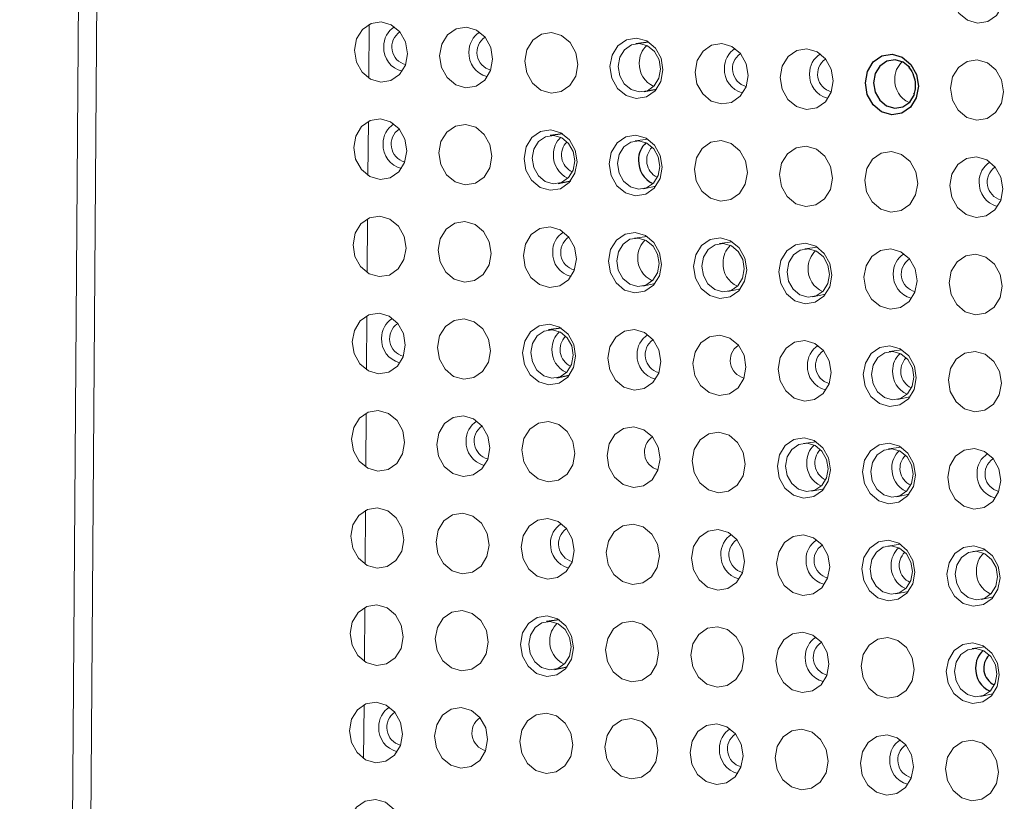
# Model space of a CAD drawing. Header units: millimetres. Extents: x -1472 to 1442, y -78 to 2620.
# Tile 13 of 102: x -1089 to -1048, y 1021 to 1053. Entities that reach past the tile are written whole.
import ezdxf

# ---------------------------------------------------------------- set-up
doc = ezdxf.new("R2010")
doc.units = ezdxf.units.MM

msp = doc.modelspace()

# ---------------------------------------------------------------- linework, layer by layer
at = {"color": 144, "linetype": 'Continuous', "lineweight": 18}
for p, q in [((-1088.572, 727.504), (-1083.367, 1432.315)), ((-1082.621, 1432.236), (-1087.811, 729.329)), ((-1074.286, 1050.371), (-1074.27, 1052.577)), ((-1074.316, 1046.391), (-1074.299, 1048.597)), ((-1062.858, 1047.872), (-1063.376, 1047.802)), ((-1063.04, 1045.84), (-1062.529, 1045.946)), ((-1074.345, 1042.412), (-1074.329, 1044.618)), ((-1062.888, 1043.892), (-1063.405, 1043.822)), ((-1059.402, 1043.669), (-1059.919, 1043.6)), ((-1055.916, 1043.447), (-1056.433, 1043.377)), ((-1063.07, 1041.86), (-1062.558, 1041.966)), ((-1059.584, 1041.638), (-1059.072, 1041.744)), ((-1056.098, 1041.415), (-1055.586, 1041.521)), ((-1074.374, 1038.432), (-1074.358, 1040.638)), ((-1052.459, 1039.245), (-1052.977, 1039.175)), ((-1052.641, 1037.213), (-1052.13, 1037.319)), ((-1074.404, 1034.452), (-1074.388, 1036.658)), ((-1055.975, 1035.488), (-1056.492, 1035.418)), ((-1052.489, 1035.265), (-1053.006, 1035.195)), ((-1056.156, 1033.456), (-1055.645, 1033.562)), ((-1052.67, 1033.233), (-1052.159, 1033.339)), ((-1074.433, 1030.473), (-1074.417, 1032.678)), ((-1052.518, 1031.286), (-1053.036, 1031.216)), ((-1049.032, 1031.063), (-1049.55, 1030.993)), ((-1052.7, 1029.254), (-1052.188, 1029.36)), ((-1049.214, 1029.031), (-1048.702, 1029.137)), ((-1074.463, 1026.493), (-1074.446, 1028.699)), ((-1049.061, 1027.084), (-1049.579, 1027.014)), ((-1049.243, 1025.052), (-1048.732, 1025.158)), ((-1074.492, 1022.513), (-1074.476, 1024.719))]:
    msp.add_line(p, q, dxfattribs=at)
at = {"color": 7, "linetype": 'Continuous', "lineweight": 25}
for p, q in [((-1062.829, 1051.851), (-1063.347, 1051.781)), ((-1063.011, 1049.819), (-1062.499, 1049.925)), ((-1066.344, 1048.094), (-1066.862, 1048.024)), ((-1066.526, 1046.062), (-1066.015, 1046.168)), ((-1066.403, 1040.135), (-1066.921, 1040.065)), ((-1066.585, 1038.103), (-1066.074, 1038.209)), ((-1066.491, 1028.195), (-1067.009, 1028.126)), ((-1066.673, 1026.164), (-1066.162, 1026.27))]:
    msp.add_line(p, q, dxfattribs=at)
at = {"color": 144, "linetype": 'Continuous', "lineweight": 18, "flags": 128}
for points in [[(-1048.266, 1053.796), (-1048.352, 1053.327), (-1048.591, 1052.94), (-1048.945, 1052.694), (-1049.361, 1052.626), (-1049.776, 1052.747), (-1050.126, 1053.038), (-1050.358, 1053.455), (-1050.437, 1053.935), (-1050.351, 1054.404), (-1050.113, 1054.791), (-1049.759, 1055.037), (-1049.343, 1055.105), (-1048.928, 1054.984), (-1048.578, 1054.693), (-1048.345, 1054.276), (-1048.266, 1053.796)], [(-1072.697, 1051.373), (-1072.784, 1050.904), (-1073.022, 1050.517), (-1073.376, 1050.271), (-1073.792, 1050.203), (-1074.207, 1050.324), (-1074.557, 1050.615), (-1074.789, 1051.032), (-1074.869, 1051.512), (-1074.782, 1051.981), (-1074.544, 1052.368), (-1074.19, 1052.614), (-1073.774, 1052.682), (-1073.359, 1052.561), (-1073.009, 1052.27), (-1072.777, 1051.853), (-1072.697, 1051.373)], [(-1069.211, 1051.151), (-1069.298, 1050.682), (-1069.536, 1050.295), (-1069.89, 1050.048), (-1070.306, 1049.981), (-1070.721, 1050.101), (-1071.071, 1050.393), (-1071.303, 1050.81), (-1071.383, 1051.289), (-1071.296, 1051.758), (-1071.058, 1052.145), (-1070.704, 1052.392), (-1070.288, 1052.459), (-1069.873, 1052.338), (-1069.523, 1052.047), (-1069.291, 1051.63), (-1069.211, 1051.151)], [(-1065.725, 1050.928), (-1065.812, 1050.459), (-1066.05, 1050.072), (-1066.404, 1049.826), (-1066.82, 1049.758), (-1067.235, 1049.879), (-1067.585, 1050.17), (-1067.817, 1050.587), (-1067.897, 1051.067), (-1067.81, 1051.536), (-1067.572, 1051.923), (-1067.218, 1052.169), (-1066.802, 1052.237), (-1066.387, 1052.116), (-1066.037, 1051.825), (-1065.805, 1051.408), (-1065.725, 1050.928)], [(-1062.239, 1050.706), (-1062.326, 1050.237), (-1062.564, 1049.85), (-1062.918, 1049.604), (-1063.334, 1049.536), (-1063.749, 1049.657), (-1064.099, 1049.948), (-1064.332, 1050.365), (-1064.411, 1050.844), (-1064.325, 1051.313), (-1064.086, 1051.701), (-1063.732, 1051.947), (-1063.316, 1052.015), (-1062.901, 1051.894), (-1062.551, 1051.603), (-1062.319, 1051.186), (-1062.239, 1050.706)], [(-1062.337, 1050.74), (-1062.4, 1051.124), (-1062.586, 1051.457), (-1062.866, 1051.69), (-1063.197, 1051.786), (-1063.53, 1051.732), (-1063.813, 1051.535), (-1064.004, 1051.226), (-1064.072, 1050.851), (-1064.009, 1050.468), (-1063.823, 1050.134), (-1063.543, 1049.902), (-1063.212, 1049.805), (-1062.879, 1049.859), (-1062.596, 1050.056), (-1062.406, 1050.366), (-1062.337, 1050.74)], [(-1058.753, 1050.484), (-1058.84, 1050.015), (-1059.078, 1049.628), (-1059.432, 1049.381), (-1059.848, 1049.314), (-1060.263, 1049.434), (-1060.613, 1049.725), (-1060.846, 1050.143), (-1060.925, 1050.622), (-1060.839, 1051.091), (-1060.6, 1051.478), (-1060.246, 1051.724), (-1059.83, 1051.792), (-1059.415, 1051.671), (-1059.065, 1051.38), (-1058.833, 1050.963), (-1058.753, 1050.484)], [(-1055.267, 1050.261), (-1055.354, 1049.792), (-1055.592, 1049.405), (-1055.946, 1049.159), (-1056.362, 1049.091), (-1056.777, 1049.212), (-1057.127, 1049.503), (-1057.36, 1049.92), (-1057.439, 1050.4), (-1057.353, 1050.869), (-1057.114, 1051.256), (-1056.76, 1051.502), (-1056.344, 1051.57), (-1055.929, 1051.449), (-1055.579, 1051.158), (-1055.347, 1050.741), (-1055.267, 1050.261)], [(-1048.296, 1049.816), (-1048.382, 1049.347), (-1048.62, 1048.96), (-1048.974, 1048.714), (-1049.39, 1048.646), (-1049.805, 1048.767), (-1050.155, 1049.058), (-1050.388, 1049.475), (-1050.467, 1049.955), (-1050.381, 1050.424), (-1050.142, 1050.811), (-1049.788, 1051.057), (-1049.372, 1051.125), (-1048.957, 1051.004), (-1048.607, 1050.713), (-1048.375, 1050.296), (-1048.296, 1049.816)], [(-1072.727, 1047.393), (-1072.813, 1046.924), (-1073.051, 1046.537), (-1073.405, 1046.291), (-1073.822, 1046.223), (-1074.236, 1046.344), (-1074.586, 1046.635), (-1074.819, 1047.052), (-1074.898, 1047.532), (-1074.812, 1048.001), (-1074.574, 1048.388), (-1074.219, 1048.634), (-1073.803, 1048.702), (-1073.388, 1048.581), (-1073.038, 1048.29), (-1072.806, 1047.873), (-1072.727, 1047.393)], [(-1069.241, 1047.171), (-1069.327, 1046.702), (-1069.565, 1046.315), (-1069.919, 1046.069), (-1070.336, 1046.001), (-1070.75, 1046.122), (-1071.1, 1046.413), (-1071.333, 1046.83), (-1071.412, 1047.31), (-1071.326, 1047.779), (-1071.088, 1048.166), (-1070.733, 1048.412), (-1070.317, 1048.48), (-1069.902, 1048.359), (-1069.552, 1048.068), (-1069.32, 1047.651), (-1069.241, 1047.171)], [(-1065.755, 1046.949), (-1065.841, 1046.48), (-1066.079, 1046.093), (-1066.433, 1045.846), (-1066.85, 1045.779), (-1067.264, 1045.899), (-1067.615, 1046.191), (-1067.847, 1046.608), (-1067.926, 1047.087), (-1067.84, 1047.556), (-1067.602, 1047.943), (-1067.247, 1048.189), (-1066.831, 1048.257), (-1066.417, 1048.136), (-1066.066, 1047.845), (-1065.834, 1047.428), (-1065.755, 1046.949)], [(-1065.852, 1046.983), (-1065.915, 1047.366), (-1066.101, 1047.7), (-1066.381, 1047.933), (-1066.713, 1048.029), (-1067.045, 1047.975), (-1067.328, 1047.778), (-1067.519, 1047.469), (-1067.588, 1047.094), (-1067.524, 1046.711), (-1067.339, 1046.377), (-1067.059, 1046.144), (-1066.727, 1046.048), (-1066.395, 1046.102), (-1066.112, 1046.299), (-1065.921, 1046.608), (-1065.852, 1046.983)], [(-1062.269, 1046.726), (-1062.355, 1046.257), (-1062.593, 1045.87), (-1062.947, 1045.624), (-1063.364, 1045.556), (-1063.778, 1045.677), (-1064.129, 1045.968), (-1064.361, 1046.385), (-1064.44, 1046.865), (-1064.354, 1047.334), (-1064.116, 1047.721), (-1063.761, 1047.967), (-1063.345, 1048.035), (-1062.931, 1047.914), (-1062.58, 1047.623), (-1062.348, 1047.206), (-1062.269, 1046.726)], [(-1062.366, 1046.761), (-1062.429, 1047.144), (-1062.615, 1047.478), (-1062.895, 1047.71), (-1063.227, 1047.807), (-1063.559, 1047.753), (-1063.842, 1047.556), (-1064.033, 1047.246), (-1064.102, 1046.872), (-1064.038, 1046.488), (-1063.853, 1046.155), (-1063.573, 1045.922), (-1063.241, 1045.825), (-1062.909, 1045.88), (-1062.626, 1046.077), (-1062.435, 1046.386), (-1062.366, 1046.761)], [(-1058.783, 1046.504), (-1058.869, 1046.035), (-1059.107, 1045.648), (-1059.461, 1045.402), (-1059.878, 1045.334), (-1060.292, 1045.455), (-1060.643, 1045.746), (-1060.875, 1046.163), (-1060.954, 1046.642), (-1060.868, 1047.111), (-1060.63, 1047.498), (-1060.275, 1047.745), (-1059.859, 1047.813), (-1059.445, 1047.692), (-1059.094, 1047.401), (-1058.862, 1046.983), (-1058.783, 1046.504)], [(-1055.297, 1046.282), (-1055.383, 1045.813), (-1055.621, 1045.425), (-1055.975, 1045.179), (-1056.392, 1045.111), (-1056.806, 1045.232), (-1057.157, 1045.523), (-1057.389, 1045.94), (-1057.468, 1046.42), (-1057.382, 1046.889), (-1057.144, 1047.276), (-1056.789, 1047.522), (-1056.373, 1047.59), (-1055.959, 1047.469), (-1055.608, 1047.178), (-1055.376, 1046.761), (-1055.297, 1046.282)], [(-1051.811, 1046.059), (-1051.897, 1045.59), (-1052.135, 1045.203), (-1052.49, 1044.957), (-1052.906, 1044.889), (-1053.32, 1045.01), (-1053.671, 1045.301), (-1053.903, 1045.718), (-1053.982, 1046.198), (-1053.896, 1046.667), (-1053.658, 1047.054), (-1053.303, 1047.3), (-1052.887, 1047.368), (-1052.473, 1047.247), (-1052.122, 1046.956), (-1051.89, 1046.539), (-1051.811, 1046.059)], [(-1048.325, 1045.837), (-1048.411, 1045.368), (-1048.649, 1044.981), (-1049.004, 1044.735), (-1049.42, 1044.667), (-1049.834, 1044.788), (-1050.185, 1045.079), (-1050.417, 1045.496), (-1050.496, 1045.975), (-1050.41, 1046.444), (-1050.172, 1046.831), (-1049.817, 1047.078), (-1049.401, 1047.145), (-1048.987, 1047.025), (-1048.636, 1046.733), (-1048.404, 1046.316), (-1048.325, 1045.837)], [(-1072.756, 1043.414), (-1072.842, 1042.945), (-1073.081, 1042.558), (-1073.435, 1042.311), (-1073.851, 1042.244), (-1074.266, 1042.364), (-1074.616, 1042.656), (-1074.848, 1043.073), (-1074.927, 1043.552), (-1074.841, 1044.021), (-1074.603, 1044.408), (-1074.249, 1044.655), (-1073.833, 1044.722), (-1073.418, 1044.602), (-1073.068, 1044.31), (-1072.835, 1043.893), (-1072.756, 1043.414)], [(-1069.27, 1043.191), (-1069.356, 1042.722), (-1069.595, 1042.335), (-1069.949, 1042.089), (-1070.365, 1042.021), (-1070.78, 1042.142), (-1071.13, 1042.433), (-1071.362, 1042.85), (-1071.441, 1043.33), (-1071.355, 1043.799), (-1071.117, 1044.186), (-1070.763, 1044.432), (-1070.347, 1044.5), (-1069.932, 1044.379), (-1069.582, 1044.088), (-1069.349, 1043.671), (-1069.27, 1043.191)], [(-1065.784, 1042.969), (-1065.87, 1042.5), (-1066.109, 1042.113), (-1066.463, 1041.867), (-1066.879, 1041.799), (-1067.294, 1041.92), (-1067.644, 1042.211), (-1067.876, 1042.628), (-1067.955, 1043.107), (-1067.869, 1043.576), (-1067.631, 1043.964), (-1067.277, 1044.21), (-1066.861, 1044.278), (-1066.446, 1044.157), (-1066.096, 1043.866), (-1065.863, 1043.449), (-1065.784, 1042.969)], [(-1062.298, 1042.747), (-1062.384, 1042.278), (-1062.623, 1041.891), (-1062.977, 1041.644), (-1063.393, 1041.577), (-1063.808, 1041.697), (-1064.158, 1041.988), (-1064.39, 1042.406), (-1064.469, 1042.885), (-1064.383, 1043.354), (-1064.145, 1043.741), (-1063.791, 1043.987), (-1063.375, 1044.055), (-1062.96, 1043.934), (-1062.61, 1043.643), (-1062.377, 1043.226), (-1062.298, 1042.747)], [(-1062.396, 1042.781), (-1062.459, 1043.164), (-1062.645, 1043.498), (-1062.925, 1043.731), (-1063.256, 1043.827), (-1063.589, 1043.773), (-1063.872, 1043.576), (-1064.062, 1043.267), (-1064.131, 1042.892), (-1064.068, 1042.509), (-1063.882, 1042.175), (-1063.602, 1041.942), (-1063.271, 1041.846), (-1062.938, 1041.9), (-1062.655, 1042.097), (-1062.464, 1042.406), (-1062.396, 1042.781)], [(-1058.812, 1042.524), (-1058.898, 1042.055), (-1059.137, 1041.668), (-1059.491, 1041.422), (-1059.907, 1041.354), (-1060.322, 1041.475), (-1060.672, 1041.766), (-1060.904, 1042.183), (-1060.983, 1042.663), (-1060.897, 1043.132), (-1060.659, 1043.519), (-1060.305, 1043.765), (-1059.889, 1043.833), (-1059.474, 1043.712), (-1059.124, 1043.421), (-1058.891, 1043.004), (-1058.812, 1042.524)], [(-1058.91, 1042.559), (-1058.973, 1042.942), (-1059.159, 1043.275), (-1059.439, 1043.508), (-1059.77, 1043.605), (-1060.103, 1043.551), (-1060.386, 1043.354), (-1060.576, 1043.044), (-1060.645, 1042.669), (-1060.582, 1042.286), (-1060.396, 1041.953), (-1060.116, 1041.72), (-1059.785, 1041.623), (-1059.452, 1041.678), (-1059.169, 1041.874), (-1058.978, 1042.184), (-1058.91, 1042.559)], [(-1055.326, 1042.302), (-1055.412, 1041.833), (-1055.651, 1041.446), (-1056.005, 1041.2), (-1056.421, 1041.132), (-1056.836, 1041.253), (-1057.186, 1041.544), (-1057.418, 1041.961), (-1057.497, 1042.44), (-1057.411, 1042.909), (-1057.173, 1043.296), (-1056.819, 1043.543), (-1056.403, 1043.61), (-1055.988, 1043.49), (-1055.638, 1043.198), (-1055.405, 1042.781), (-1055.326, 1042.302)], [(-1055.424, 1042.336), (-1055.487, 1042.72), (-1055.673, 1043.053), (-1055.953, 1043.286), (-1056.284, 1043.382), (-1056.617, 1043.328), (-1056.9, 1043.131), (-1057.09, 1042.822), (-1057.159, 1042.447), (-1057.096, 1042.064), (-1056.91, 1041.73), (-1056.63, 1041.498), (-1056.299, 1041.401), (-1055.966, 1041.455), (-1055.683, 1041.652), (-1055.493, 1041.961), (-1055.424, 1042.336)], [(-1051.84, 1042.079), (-1051.926, 1041.61), (-1052.165, 1041.223), (-1052.519, 1040.977), (-1052.935, 1040.909), (-1053.35, 1041.03), (-1053.7, 1041.321), (-1053.932, 1041.738), (-1054.011, 1042.218), (-1053.925, 1042.687), (-1053.687, 1043.074), (-1053.333, 1043.32), (-1052.917, 1043.388), (-1052.502, 1043.267), (-1052.152, 1042.976), (-1051.919, 1042.559), (-1051.84, 1042.079)], [(-1048.354, 1041.857), (-1048.44, 1041.388), (-1048.679, 1041.001), (-1049.033, 1040.755), (-1049.449, 1040.687), (-1049.864, 1040.808), (-1050.214, 1041.099), (-1050.446, 1041.516), (-1050.525, 1041.996), (-1050.439, 1042.465), (-1050.201, 1042.852), (-1049.847, 1043.098), (-1049.431, 1043.166), (-1049.016, 1043.045), (-1048.666, 1042.754), (-1048.433, 1042.337), (-1048.354, 1041.857)], [(-1072.786, 1039.434), (-1072.872, 1038.965), (-1073.11, 1038.578), (-1073.464, 1038.332), (-1073.88, 1038.264), (-1074.295, 1038.385), (-1074.645, 1038.676), (-1074.878, 1039.093), (-1074.957, 1039.573), (-1074.871, 1040.042), (-1074.632, 1040.429), (-1074.278, 1040.675), (-1073.862, 1040.743), (-1073.447, 1040.622), (-1073.097, 1040.331), (-1072.865, 1039.914), (-1072.786, 1039.434)], [(-1069.3, 1039.212), (-1069.386, 1038.743), (-1069.624, 1038.356), (-1069.978, 1038.109), (-1070.394, 1038.042), (-1070.809, 1038.162), (-1071.159, 1038.454), (-1071.392, 1038.871), (-1071.471, 1039.35), (-1071.385, 1039.819), (-1071.146, 1040.206), (-1070.792, 1040.452), (-1070.376, 1040.52), (-1069.961, 1040.399), (-1069.611, 1040.108), (-1069.379, 1039.691), (-1069.3, 1039.212)], [(-1065.814, 1038.989), (-1065.9, 1038.52), (-1066.138, 1038.133), (-1066.492, 1037.887), (-1066.908, 1037.819), (-1067.323, 1037.94), (-1067.673, 1038.231), (-1067.906, 1038.648), (-1067.985, 1039.128), (-1067.899, 1039.597), (-1067.66, 1039.984), (-1067.306, 1040.23), (-1066.89, 1040.298), (-1066.475, 1040.177), (-1066.125, 1039.886), (-1065.893, 1039.469), (-1065.814, 1038.989)], [(-1065.911, 1039.024), (-1065.974, 1039.407), (-1066.16, 1039.741), (-1066.44, 1039.973), (-1066.771, 1040.07), (-1067.104, 1040.016), (-1067.387, 1039.819), (-1067.578, 1039.509), (-1067.646, 1039.135), (-1067.583, 1038.751), (-1067.398, 1038.418), (-1067.118, 1038.185), (-1066.786, 1038.089), (-1066.453, 1038.143), (-1066.17, 1038.34), (-1065.98, 1038.649), (-1065.911, 1039.024)], [(-1062.328, 1038.767), (-1062.414, 1038.298), (-1062.652, 1037.911), (-1063.006, 1037.665), (-1063.422, 1037.597), (-1063.837, 1037.718), (-1064.187, 1038.009), (-1064.42, 1038.426), (-1064.499, 1038.905), (-1064.413, 1039.374), (-1064.174, 1039.761), (-1063.82, 1040.008), (-1063.404, 1040.076), (-1062.989, 1039.955), (-1062.639, 1039.664), (-1062.407, 1039.246), (-1062.328, 1038.767)], [(-1058.842, 1038.545), (-1058.928, 1038.076), (-1059.166, 1037.688), (-1059.52, 1037.442), (-1059.936, 1037.374), (-1060.351, 1037.495), (-1060.701, 1037.786), (-1060.934, 1038.203), (-1061.013, 1038.683), (-1060.927, 1039.152), (-1060.688, 1039.539), (-1060.334, 1039.785), (-1059.918, 1039.853), (-1059.503, 1039.732), (-1059.153, 1039.441), (-1058.921, 1039.024), (-1058.842, 1038.545)], [(-1055.356, 1038.322), (-1055.442, 1037.853), (-1055.68, 1037.466), (-1056.034, 1037.22), (-1056.45, 1037.152), (-1056.865, 1037.273), (-1057.215, 1037.564), (-1057.448, 1037.981), (-1057.527, 1038.461), (-1057.441, 1038.93), (-1057.202, 1039.317), (-1056.848, 1039.563), (-1056.432, 1039.631), (-1056.017, 1039.51), (-1055.667, 1039.219), (-1055.435, 1038.802), (-1055.356, 1038.322)], [(-1051.87, 1038.1), (-1051.956, 1037.631), (-1052.194, 1037.244), (-1052.548, 1036.998), (-1052.964, 1036.93), (-1053.379, 1037.051), (-1053.729, 1037.342), (-1053.962, 1037.759), (-1054.041, 1038.238), (-1053.955, 1038.707), (-1053.716, 1039.094), (-1053.362, 1039.341), (-1052.946, 1039.408), (-1052.531, 1039.288), (-1052.181, 1038.996), (-1051.949, 1038.579), (-1051.87, 1038.1)], [(-1051.967, 1038.134), (-1052.03, 1038.518), (-1052.216, 1038.851), (-1052.496, 1039.084), (-1052.827, 1039.18), (-1053.16, 1039.126), (-1053.443, 1038.929), (-1053.634, 1038.62), (-1053.703, 1038.245), (-1053.639, 1037.862), (-1053.454, 1037.528), (-1053.174, 1037.296), (-1052.842, 1037.199), (-1052.509, 1037.253), (-1052.226, 1037.45), (-1052.036, 1037.759), (-1051.967, 1038.134)], [(-1048.384, 1037.877), (-1048.47, 1037.408), (-1048.708, 1037.021), (-1049.062, 1036.775), (-1049.478, 1036.707), (-1049.893, 1036.828), (-1050.243, 1037.119), (-1050.476, 1037.536), (-1050.555, 1038.016), (-1050.469, 1038.485), (-1050.23, 1038.872), (-1049.876, 1039.118), (-1049.46, 1039.186), (-1049.045, 1039.065), (-1048.695, 1038.774), (-1048.463, 1038.357), (-1048.384, 1037.877)], [(-1072.815, 1035.454), (-1072.901, 1034.985), (-1073.139, 1034.598), (-1073.494, 1034.352), (-1073.91, 1034.284), (-1074.324, 1034.405), (-1074.675, 1034.696), (-1074.907, 1035.113), (-1074.986, 1035.593), (-1074.9, 1036.062), (-1074.662, 1036.449), (-1074.308, 1036.695), (-1073.891, 1036.763), (-1073.477, 1036.642), (-1073.126, 1036.351), (-1072.894, 1035.934), (-1072.815, 1035.454)], [(-1069.329, 1035.232), (-1069.415, 1034.763), (-1069.653, 1034.376), (-1070.008, 1034.13), (-1070.424, 1034.062), (-1070.838, 1034.183), (-1071.189, 1034.474), (-1071.421, 1034.891), (-1071.5, 1035.37), (-1071.414, 1035.84), (-1071.176, 1036.227), (-1070.822, 1036.473), (-1070.405, 1036.541), (-1069.991, 1036.42), (-1069.64, 1036.129), (-1069.408, 1035.712), (-1069.329, 1035.232)], [(-1065.843, 1035.01), (-1065.929, 1034.541), (-1066.167, 1034.154), (-1066.522, 1033.907), (-1066.938, 1033.84), (-1067.352, 1033.96), (-1067.703, 1034.251), (-1067.935, 1034.669), (-1068.014, 1035.148), (-1067.928, 1035.617), (-1067.69, 1036.004), (-1067.336, 1036.25), (-1066.919, 1036.318), (-1066.505, 1036.197), (-1066.154, 1035.906), (-1065.922, 1035.489), (-1065.843, 1035.01)], [(-1062.357, 1034.787), (-1062.443, 1034.318), (-1062.681, 1033.931), (-1063.036, 1033.685), (-1063.452, 1033.617), (-1063.866, 1033.738), (-1064.217, 1034.029), (-1064.449, 1034.446), (-1064.528, 1034.926), (-1064.442, 1035.395), (-1064.204, 1035.782), (-1063.85, 1036.028), (-1063.433, 1036.096), (-1063.019, 1035.975), (-1062.668, 1035.684), (-1062.436, 1035.267), (-1062.357, 1034.787)], [(-1058.871, 1034.565), (-1058.957, 1034.096), (-1059.195, 1033.709), (-1059.55, 1033.463), (-1059.966, 1033.395), (-1060.381, 1033.516), (-1060.731, 1033.807), (-1060.963, 1034.224), (-1061.042, 1034.703), (-1060.956, 1035.172), (-1060.718, 1035.559), (-1060.364, 1035.806), (-1059.947, 1035.873), (-1059.533, 1035.753), (-1059.183, 1035.461), (-1058.95, 1035.044), (-1058.871, 1034.565)], [(-1055.385, 1034.342), (-1055.471, 1033.873), (-1055.709, 1033.486), (-1056.064, 1033.24), (-1056.48, 1033.172), (-1056.895, 1033.293), (-1057.245, 1033.584), (-1057.477, 1034.001), (-1057.556, 1034.481), (-1057.47, 1034.95), (-1057.232, 1035.337), (-1056.878, 1035.583), (-1056.461, 1035.651), (-1056.047, 1035.53), (-1055.697, 1035.239), (-1055.464, 1034.822), (-1055.385, 1034.342)], [(-1055.482, 1034.377), (-1055.546, 1034.76), (-1055.731, 1035.094), (-1056.011, 1035.326), (-1056.343, 1035.423), (-1056.675, 1035.369), (-1056.959, 1035.172), (-1057.149, 1034.863), (-1057.218, 1034.488), (-1057.155, 1034.104), (-1056.969, 1033.771), (-1056.689, 1033.538), (-1056.357, 1033.442), (-1056.025, 1033.496), (-1055.742, 1033.693), (-1055.551, 1034.002), (-1055.482, 1034.377)], [(-1051.899, 1034.12), (-1051.985, 1033.651), (-1052.223, 1033.264), (-1052.578, 1033.018), (-1052.994, 1032.95), (-1053.409, 1033.071), (-1053.759, 1033.362), (-1053.991, 1033.779), (-1054.07, 1034.259), (-1053.984, 1034.728), (-1053.746, 1035.115), (-1053.392, 1035.361), (-1052.975, 1035.429), (-1052.561, 1035.308), (-1052.211, 1035.017), (-1051.978, 1034.6), (-1051.899, 1034.12)], [(-1051.996, 1034.155), (-1052.06, 1034.538), (-1052.245, 1034.871), (-1052.525, 1035.104), (-1052.857, 1035.201), (-1053.19, 1035.146), (-1053.473, 1034.95), (-1053.663, 1034.64), (-1053.732, 1034.265), (-1053.669, 1033.882), (-1053.483, 1033.549), (-1053.203, 1033.316), (-1052.872, 1033.219), (-1052.539, 1033.274), (-1052.256, 1033.47), (-1052.065, 1033.78), (-1051.996, 1034.155)], [(-1048.413, 1033.898), (-1048.499, 1033.429), (-1048.738, 1033.042), (-1049.092, 1032.795), (-1049.508, 1032.728), (-1049.923, 1032.848), (-1050.273, 1033.14), (-1050.505, 1033.557), (-1050.584, 1034.036), (-1050.498, 1034.505), (-1050.26, 1034.892), (-1049.906, 1035.138), (-1049.49, 1035.206), (-1049.075, 1035.085), (-1048.725, 1034.794), (-1048.492, 1034.377), (-1048.413, 1033.898)], [(-1072.844, 1031.475), (-1072.93, 1031.006), (-1073.169, 1030.619), (-1073.523, 1030.372), (-1073.939, 1030.305), (-1074.354, 1030.425), (-1074.704, 1030.717), (-1074.936, 1031.134), (-1075.016, 1031.613), (-1074.929, 1032.082), (-1074.691, 1032.469), (-1074.337, 1032.715), (-1073.921, 1032.783), (-1073.506, 1032.662), (-1073.156, 1032.371), (-1072.923, 1031.954), (-1072.844, 1031.475)], [(-1069.358, 1031.252), (-1069.444, 1030.783), (-1069.683, 1030.396), (-1070.037, 1030.15), (-1070.453, 1030.082), (-1070.868, 1030.203), (-1071.218, 1030.494), (-1071.45, 1030.911), (-1071.53, 1031.391), (-1071.443, 1031.86), (-1071.205, 1032.247), (-1070.851, 1032.493), (-1070.435, 1032.561), (-1070.02, 1032.44), (-1069.67, 1032.149), (-1069.437, 1031.732), (-1069.358, 1031.252)], [(-1065.872, 1031.03), (-1065.958, 1030.561), (-1066.197, 1030.174), (-1066.551, 1029.928), (-1066.967, 1029.86), (-1067.382, 1029.981), (-1067.732, 1030.272), (-1067.964, 1030.689), (-1068.044, 1031.168), (-1067.957, 1031.637), (-1067.719, 1032.024), (-1067.365, 1032.271), (-1066.949, 1032.339), (-1066.534, 1032.218), (-1066.184, 1031.927), (-1065.951, 1031.509), (-1065.872, 1031.03)], [(-1062.386, 1030.808), (-1062.473, 1030.339), (-1062.711, 1029.951), (-1063.065, 1029.705), (-1063.481, 1029.637), (-1063.896, 1029.758), (-1064.246, 1030.049), (-1064.478, 1030.466), (-1064.558, 1030.946), (-1064.471, 1031.415), (-1064.233, 1031.802), (-1063.879, 1032.048), (-1063.463, 1032.116), (-1063.048, 1031.995), (-1062.698, 1031.704), (-1062.466, 1031.287), (-1062.386, 1030.808)], [(-1058.9, 1030.585), (-1058.987, 1030.116), (-1059.225, 1029.729), (-1059.579, 1029.483), (-1059.995, 1029.415), (-1060.41, 1029.536), (-1060.76, 1029.827), (-1060.992, 1030.244), (-1061.072, 1030.724), (-1060.985, 1031.193), (-1060.747, 1031.58), (-1060.393, 1031.826), (-1059.977, 1031.894), (-1059.562, 1031.773), (-1059.212, 1031.482), (-1058.98, 1031.065), (-1058.9, 1030.585)], [(-1055.414, 1030.363), (-1055.501, 1029.894), (-1055.739, 1029.507), (-1056.093, 1029.261), (-1056.509, 1029.193), (-1056.924, 1029.314), (-1057.274, 1029.605), (-1057.506, 1030.022), (-1057.586, 1030.501), (-1057.499, 1030.97), (-1057.261, 1031.357), (-1056.907, 1031.604), (-1056.491, 1031.671), (-1056.076, 1031.551), (-1055.726, 1031.259), (-1055.494, 1030.842), (-1055.414, 1030.363)], [(-1051.928, 1030.14), (-1052.015, 1029.671), (-1052.253, 1029.284), (-1052.607, 1029.038), (-1053.023, 1028.97), (-1053.438, 1029.091), (-1053.788, 1029.382), (-1054.02, 1029.799), (-1054.1, 1030.279), (-1054.013, 1030.748), (-1053.775, 1031.135), (-1053.421, 1031.381), (-1053.005, 1031.449), (-1052.59, 1031.328), (-1052.24, 1031.037), (-1052.008, 1030.62), (-1051.928, 1030.14)], [(-1052.026, 1030.175), (-1052.089, 1030.558), (-1052.275, 1030.892), (-1052.555, 1031.124), (-1052.886, 1031.221), (-1053.219, 1031.167), (-1053.502, 1030.97), (-1053.692, 1030.661), (-1053.761, 1030.286), (-1053.698, 1029.902), (-1053.512, 1029.569), (-1053.232, 1029.336), (-1052.901, 1029.24), (-1052.568, 1029.294), (-1052.285, 1029.491), (-1052.095, 1029.8), (-1052.026, 1030.175)], [(-1048.442, 1029.918), (-1048.529, 1029.449), (-1048.767, 1029.062), (-1049.121, 1028.816), (-1049.537, 1028.748), (-1049.952, 1028.869), (-1050.302, 1029.16), (-1050.535, 1029.577), (-1050.614, 1030.057), (-1050.528, 1030.526), (-1050.289, 1030.913), (-1049.935, 1031.159), (-1049.519, 1031.227), (-1049.104, 1031.106), (-1048.754, 1030.815), (-1048.522, 1030.398), (-1048.442, 1029.918)], [(-1048.54, 1029.953), (-1048.603, 1030.336), (-1048.789, 1030.669), (-1049.069, 1030.902), (-1049.4, 1030.999), (-1049.733, 1030.944), (-1050.016, 1030.748), (-1050.207, 1030.438), (-1050.275, 1030.063), (-1050.212, 1029.68), (-1050.026, 1029.347), (-1049.746, 1029.114), (-1049.415, 1029.017), (-1049.082, 1029.071), (-1048.799, 1029.268), (-1048.609, 1029.578), (-1048.54, 1029.953)], [(-1072.874, 1027.495), (-1072.96, 1027.026), (-1073.198, 1026.639), (-1073.552, 1026.393), (-1073.968, 1026.325), (-1074.383, 1026.446), (-1074.733, 1026.737), (-1074.966, 1027.154), (-1075.045, 1027.634), (-1074.959, 1028.103), (-1074.72, 1028.49), (-1074.366, 1028.736), (-1073.95, 1028.804), (-1073.535, 1028.683), (-1073.185, 1028.392), (-1072.953, 1027.975), (-1072.874, 1027.495)], [(-1069.388, 1027.273), (-1069.474, 1026.804), (-1069.712, 1026.417), (-1070.066, 1026.17), (-1070.482, 1026.103), (-1070.897, 1026.223), (-1071.247, 1026.514), (-1071.48, 1026.932), (-1071.559, 1027.411), (-1071.473, 1027.88), (-1071.234, 1028.267), (-1070.88, 1028.513), (-1070.464, 1028.581), (-1070.049, 1028.46), (-1069.699, 1028.169), (-1069.467, 1027.752), (-1069.388, 1027.273)], [(-1065.902, 1027.05), (-1065.988, 1026.581), (-1066.226, 1026.194), (-1066.58, 1025.948), (-1066.996, 1025.88), (-1067.411, 1026.001), (-1067.761, 1026.292), (-1067.994, 1026.709), (-1068.073, 1027.189), (-1067.987, 1027.658), (-1067.749, 1028.045), (-1067.394, 1028.291), (-1066.978, 1028.359), (-1066.563, 1028.238), (-1066.213, 1027.947), (-1065.981, 1027.53), (-1065.902, 1027.05)], [(-1065.999, 1027.085), (-1066.062, 1027.468), (-1066.248, 1027.801), (-1066.528, 1028.034), (-1066.86, 1028.131), (-1067.192, 1028.077), (-1067.475, 1027.88), (-1067.666, 1027.57), (-1067.735, 1027.195), (-1067.671, 1026.812), (-1067.486, 1026.479), (-1067.206, 1026.246), (-1066.874, 1026.149), (-1066.542, 1026.204), (-1066.258, 1026.4), (-1066.068, 1026.71), (-1065.999, 1027.085)], [(-1062.416, 1026.828), (-1062.502, 1026.359), (-1062.74, 1025.972), (-1063.094, 1025.726), (-1063.511, 1025.658), (-1063.925, 1025.779), (-1064.275, 1026.07), (-1064.508, 1026.487), (-1064.587, 1026.966), (-1064.501, 1027.435), (-1064.263, 1027.822), (-1063.908, 1028.069), (-1063.492, 1028.136), (-1063.077, 1028.016), (-1062.727, 1027.724), (-1062.495, 1027.307), (-1062.416, 1026.828)], [(-1058.93, 1026.605), (-1059.016, 1026.136), (-1059.254, 1025.749), (-1059.608, 1025.503), (-1060.025, 1025.435), (-1060.439, 1025.556), (-1060.789, 1025.847), (-1061.022, 1026.264), (-1061.101, 1026.744), (-1061.015, 1027.213), (-1060.777, 1027.6), (-1060.422, 1027.846), (-1060.006, 1027.914), (-1059.591, 1027.793), (-1059.241, 1027.502), (-1059.009, 1027.085), (-1058.93, 1026.605)], [(-1055.444, 1026.383), (-1055.53, 1025.914), (-1055.768, 1025.527), (-1056.122, 1025.281), (-1056.539, 1025.213), (-1056.953, 1025.334), (-1057.304, 1025.625), (-1057.536, 1026.042), (-1057.615, 1026.522), (-1057.529, 1026.991), (-1057.291, 1027.378), (-1056.936, 1027.624), (-1056.52, 1027.692), (-1056.106, 1027.571), (-1055.755, 1027.28), (-1055.523, 1026.863), (-1055.444, 1026.383)], [(-1051.958, 1026.161), (-1052.044, 1025.692), (-1052.282, 1025.305), (-1052.636, 1025.058), (-1053.053, 1024.991), (-1053.467, 1025.111), (-1053.818, 1025.403), (-1054.05, 1025.82), (-1054.129, 1026.299), (-1054.043, 1026.768), (-1053.805, 1027.155), (-1053.45, 1027.401), (-1053.034, 1027.469), (-1052.62, 1027.348), (-1052.269, 1027.057), (-1052.037, 1026.64), (-1051.958, 1026.161)], [(-1048.472, 1025.938), (-1048.558, 1025.469), (-1048.796, 1025.082), (-1049.15, 1024.836), (-1049.567, 1024.768), (-1049.981, 1024.889), (-1050.332, 1025.18), (-1050.564, 1025.597), (-1050.643, 1026.077), (-1050.557, 1026.546), (-1050.319, 1026.933), (-1049.964, 1027.179), (-1049.548, 1027.247), (-1049.134, 1027.126), (-1048.783, 1026.835), (-1048.551, 1026.418), (-1048.472, 1025.938)], [(-1048.569, 1025.973), (-1048.632, 1026.356), (-1048.818, 1026.69), (-1049.098, 1026.922), (-1049.43, 1027.019), (-1049.762, 1026.965), (-1050.045, 1026.768), (-1050.236, 1026.458), (-1050.305, 1026.084), (-1050.241, 1025.7), (-1050.056, 1025.367), (-1049.776, 1025.134), (-1049.444, 1025.038), (-1049.112, 1025.092), (-1048.829, 1025.289), (-1048.638, 1025.598), (-1048.569, 1025.973)], [(-1072.903, 1023.515), (-1072.989, 1023.046), (-1073.228, 1022.659), (-1073.582, 1022.413), (-1073.998, 1022.345), (-1074.413, 1022.466), (-1074.763, 1022.757), (-1074.995, 1023.174), (-1075.074, 1023.654), (-1074.988, 1024.123), (-1074.75, 1024.51), (-1074.396, 1024.756), (-1073.98, 1024.824), (-1073.565, 1024.703), (-1073.215, 1024.412), (-1072.982, 1023.995), (-1072.903, 1023.515)], [(-1069.417, 1023.293), (-1069.503, 1022.824), (-1069.742, 1022.437), (-1070.096, 1022.191), (-1070.512, 1022.123), (-1070.927, 1022.244), (-1071.277, 1022.535), (-1071.509, 1022.952), (-1071.588, 1023.431), (-1071.502, 1023.9), (-1071.264, 1024.288), (-1070.91, 1024.534), (-1070.494, 1024.602), (-1070.079, 1024.481), (-1069.729, 1024.19), (-1069.496, 1023.772), (-1069.417, 1023.293)], [(-1065.931, 1023.071), (-1066.017, 1022.602), (-1066.256, 1022.214), (-1066.61, 1021.968), (-1067.026, 1021.9), (-1067.441, 1022.021), (-1067.791, 1022.312), (-1068.023, 1022.73), (-1068.102, 1023.209), (-1068.016, 1023.678), (-1067.778, 1024.065), (-1067.424, 1024.311), (-1067.008, 1024.379), (-1066.593, 1024.258), (-1066.243, 1023.967), (-1066.01, 1023.55), (-1065.931, 1023.071)], [(-1062.445, 1022.848), (-1062.531, 1022.379), (-1062.77, 1021.992), (-1063.124, 1021.746), (-1063.54, 1021.678), (-1063.955, 1021.799), (-1064.305, 1022.09), (-1064.537, 1022.507), (-1064.616, 1022.987), (-1064.53, 1023.456), (-1064.292, 1023.843), (-1063.938, 1024.089), (-1063.522, 1024.157), (-1063.107, 1024.036), (-1062.757, 1023.745), (-1062.524, 1023.328), (-1062.445, 1022.848)], [(-1058.959, 1022.626), (-1059.045, 1022.157), (-1059.284, 1021.77), (-1059.638, 1021.524), (-1060.054, 1021.456), (-1060.469, 1021.577), (-1060.819, 1021.868), (-1061.051, 1022.285), (-1061.13, 1022.764), (-1061.044, 1023.233), (-1060.806, 1023.62), (-1060.452, 1023.867), (-1060.036, 1023.934), (-1059.621, 1023.814), (-1059.271, 1023.522), (-1059.038, 1023.105), (-1058.959, 1022.626)], [(-1055.473, 1022.403), (-1055.559, 1021.934), (-1055.798, 1021.547), (-1056.152, 1021.301), (-1056.568, 1021.233), (-1056.983, 1021.354), (-1057.333, 1021.645), (-1057.565, 1022.062), (-1057.644, 1022.542), (-1057.558, 1023.011), (-1057.32, 1023.398), (-1056.966, 1023.644), (-1056.55, 1023.712), (-1056.135, 1023.591), (-1055.785, 1023.3), (-1055.552, 1022.883), (-1055.473, 1022.403)], [(-1051.987, 1022.181), (-1052.073, 1021.712), (-1052.312, 1021.325), (-1052.666, 1021.079), (-1053.082, 1021.011), (-1053.497, 1021.132), (-1053.847, 1021.423), (-1054.079, 1021.84), (-1054.158, 1022.32), (-1054.072, 1022.789), (-1053.834, 1023.176), (-1053.48, 1023.422), (-1053.064, 1023.49), (-1052.649, 1023.369), (-1052.299, 1023.078), (-1052.066, 1022.661), (-1051.987, 1022.181)], [(-1048.501, 1021.959), (-1048.587, 1021.49), (-1048.826, 1021.103), (-1049.18, 1020.856), (-1049.596, 1020.789), (-1050.011, 1020.909), (-1050.361, 1021.201), (-1050.593, 1021.618), (-1050.672, 1022.097), (-1050.586, 1022.566), (-1050.348, 1022.953), (-1049.994, 1023.199), (-1049.578, 1023.267), (-1049.163, 1023.146), (-1048.813, 1022.855), (-1048.58, 1022.438), (-1048.501, 1021.959)], [(-1072.932, 1019.536), (-1073.019, 1019.067), (-1073.257, 1018.68), (-1073.611, 1018.433), (-1074.027, 1018.366), (-1074.442, 1018.486), (-1074.792, 1018.777), (-1075.025, 1019.195), (-1075.104, 1019.674), (-1075.018, 1020.143), (-1074.779, 1020.53), (-1074.425, 1020.776), (-1074.009, 1020.844), (-1073.594, 1020.723), (-1073.244, 1020.432), (-1073.012, 1020.015), (-1072.932, 1019.536)]]:
    msp.add_lwpolyline(points, dxfattribs=at)
at = {"color": 7, "linetype": 'Continuous', "lineweight": 25, "flags": 128}
for points in [[(-1051.782, 1050.039), (-1051.868, 1049.57), (-1052.106, 1049.183), (-1052.46, 1048.937), (-1052.876, 1048.869), (-1053.291, 1048.99), (-1053.641, 1049.281), (-1053.874, 1049.698), (-1053.953, 1050.177), (-1053.867, 1050.646), (-1053.628, 1051.033), (-1053.274, 1051.28), (-1052.858, 1051.347), (-1052.443, 1051.227), (-1052.093, 1050.935), (-1051.861, 1050.518), (-1051.782, 1050.039)], [(-1052.138, 1050.802), (-1052.408, 1051.023), (-1052.739, 1051.119), (-1053.072, 1051.065), (-1053.355, 1050.868), (-1053.546, 1050.559), (-1053.614, 1050.184), (-1053.551, 1049.801), (-1053.365, 1049.467), (-1053.085, 1049.235), (-1052.754, 1049.138), (-1052.421, 1049.192), (-1052.138, 1049.389), (-1051.948, 1049.698), (-1051.946, 1049.702)]]:
    msp.add_lwpolyline(points, dxfattribs=at)
at = {"color": 144, "linetype": 'Continuous', "lineweight": 18}
for centre, radius, start, end in [((-1072.745, 1051.687), 0.922, 121.2632, 181.6656), ((-1072.594, 1051.646), 0.745, 123.6029, 255.8166), ((-1069.259, 1051.464), 0.922, 121.4361, 181.6585), ((-1069.108, 1051.423), 0.745, 123.6048, 255.8147), ((-1072.686, 1051.61), 0.982, 177.0808, 256.6893), ((-1062.262, 1051.013), 0.946, 132.6375, 181.2014), ((-1058.801, 1050.797), 0.922, 121.4361, 181.6585), ((-1069.197, 1051.389), 0.985, 177.1583, 255.204), ((-1058.649, 1050.757), 0.747, 124.9042, 255.4332), ((-1055.315, 1050.575), 0.922, 121.4361, 181.6585), ((-1062.204, 1050.952), 1.005, 177.6398, 245.7504), ((-1058.739, 1050.722), 0.985, 177.1583, 255.204), ((-1055.163, 1050.535), 0.747, 124.9042, 255.4332), ((-1051.805, 1050.346), 0.946, 132.3206, 181.2143), ((-1055.253, 1050.499), 0.985, 177.1583, 255.204), ((-1051.745, 1050.285), 1.007, 177.6662, 245.2164), ((-1072.775, 1047.707), 0.922, 121.263, 181.6656), ((-1072.623, 1047.666), 0.745, 123.6012, 255.8183), ((-1065.778, 1047.255), 0.946, 132.6439, 181.2011), ((-1072.716, 1047.63), 0.982, 177.0808, 256.6895), ((-1065.633, 1047.224), 0.76, 134.2401, 245.1794), ((-1065.719, 1047.194), 1.005, 177.6401, 245.7442), ((-1062.145, 1047.002), 0.762, 134.9987, 243.6903), ((-1048.372, 1046.15), 0.922, 121.4361, 181.6585), ((-1048.22, 1046.11), 0.747, 124.9042, 255.4332), ((-1048.31, 1046.075), 0.985, 177.1583, 255.204), ((-1065.832, 1043.283), 0.922, 121.2628, 181.6656), ((-1065.679, 1043.242), 0.747, 124.9042, 255.4332), ((-1062.321, 1043.053), 0.946, 132.6449, 181.2011), ((-1058.835, 1042.831), 0.946, 132.6371, 181.2014), ((-1065.773, 1043.206), 0.982, 177.0807, 256.6897), ((-1055.349, 1042.609), 0.946, 132.6431, 181.2012), ((-1051.888, 1042.393), 0.922, 121.4361, 181.6585), ((-1062.263, 1042.992), 1.005, 177.6402, 245.7433), ((-1058.777, 1042.77), 1.005, 177.6398, 245.7508), ((-1051.737, 1042.352), 0.745, 123.5972, 255.8223), ((-1055.291, 1042.547), 1.005, 177.6401, 245.745), ((-1051.826, 1042.318), 0.985, 177.1583, 255.204), ((-1072.833, 1039.748), 0.922, 121.4361, 181.6585), ((-1072.681, 1039.707), 0.747, 124.9042, 255.4332), ((-1065.836, 1039.296), 0.946, 132.6357, 181.2015), ((-1072.771, 1039.672), 0.985, 177.1583, 255.204), ((-1065.69, 1039.265), 0.762, 134.9987, 243.6903), ((-1062.375, 1039.081), 0.922, 121.2622, 181.6656), ((-1062.223, 1039.04), 0.747, 124.9042, 255.4332), ((-1065.778, 1039.235), 1.005, 177.6397, 245.7521), ((-1058.737, 1038.818), 0.747, 124.9042, 255.4332), ((-1055.403, 1038.636), 0.922, 121.4361, 181.6585), ((-1055.251, 1038.595), 0.747, 124.9042, 255.4332), ((-1051.892, 1038.407), 0.946, 132.6443, 181.2011), ((-1062.316, 1039.004), 0.982, 177.0807, 256.6902), ((-1051.746, 1038.376), 0.762, 134.9987, 243.6903), ((-1055.341, 1038.56), 0.985, 177.1583, 255.204), ((-1051.834, 1038.345), 1.005, 177.6401, 245.7438), ((-1069.376, 1035.546), 0.922, 121.4361, 181.6585), ((-1069.224, 1035.505), 0.747, 124.9042, 255.4332), ((-1069.314, 1035.47), 0.985, 177.1583, 255.204), ((-1062.253, 1035.06), 0.745, 123.5989, 255.8206), ((-1055.409, 1034.649), 0.946, 132.3206, 181.2143), ((-1055.264, 1034.618), 0.76, 134.2397, 245.1798), ((-1051.922, 1034.427), 0.946, 132.644, 181.2011), ((-1051.778, 1034.396), 0.76, 134.2395, 245.18), ((-1048.461, 1034.211), 0.922, 121.4361, 181.6585), ((-1048.308, 1034.171), 0.747, 124.9042, 255.4332), ((-1055.348, 1034.588), 1.007, 177.6662, 245.2164), ((-1051.863, 1034.366), 1.005, 177.6401, 245.7442), ((-1048.399, 1034.136), 0.985, 177.1583, 255.204), ((-1065.92, 1031.344), 0.922, 121.4361, 181.6585), ((-1065.768, 1031.303), 0.747, 124.9042, 255.4332), ((-1058.948, 1030.899), 0.922, 121.4361, 181.6585), ((-1058.796, 1030.858), 0.747, 124.9042, 255.4332), ((-1055.462, 1030.676), 0.922, 121.4361, 181.6585), ((-1065.858, 1031.268), 0.985, 177.1583, 255.204), ((-1055.311, 1030.635), 0.745, 123.5987, 255.8208), ((-1051.952, 1030.447), 0.946, 132.3206, 181.2143), ((-1058.886, 1030.823), 0.985, 177.1583, 255.204), ((-1055.4, 1030.601), 0.985, 177.1583, 255.204), ((-1051.807, 1030.416), 0.76, 134.2395, 245.18), ((-1048.465, 1030.225), 0.946, 132.6443, 181.2011), ((-1051.892, 1030.386), 1.007, 177.6662, 245.2164), ((-1048.407, 1030.164), 1.005, 177.6401, 245.7439), ((-1065.925, 1027.357), 0.946, 132.6434, 181.2012), ((-1055.491, 1026.697), 0.922, 121.4361, 181.6585), ((-1065.866, 1027.296), 1.005, 177.6401, 245.7447), ((-1055.339, 1026.656), 0.747, 124.9042, 255.4332), ((-1055.429, 1026.621), 0.985, 177.1583, 255.204), ((-1072.951, 1023.829), 0.922, 121.2632, 181.6656), ((-1072.8, 1023.788), 0.745, 123.5992, 255.8203), ((-1069.312, 1023.566), 0.747, 124.9042, 255.4332), ((-1072.892, 1023.752), 0.982, 177.0808, 256.6893), ((-1059.007, 1022.94), 0.922, 121.2605, 181.6657), ((-1058.854, 1022.899), 0.747, 124.9042, 255.4332), ((-1052.035, 1022.495), 0.922, 121.4361, 181.6585), ((-1051.882, 1022.454), 0.747, 124.9042, 255.4332), ((-1058.948, 1022.863), 0.982, 177.0806, 256.6918), ((-1051.973, 1022.419), 0.985, 177.1583, 255.204)]:
    msp.add_arc(centre, radius, start, end, dxfattribs=at)
at = {"color": 7, "linetype": 'Continuous', "lineweight": 25}
for centre, radius, start, end in [((-1062.292, 1047.033), 0.946, 132.3206, 181.2143), ((-1062.232, 1046.972), 1.007, 177.6662, 245.2164), ((-1048.495, 1026.245), 0.946, 132.6426, 181.2012), ((-1048.348, 1026.214), 0.762, 134.9987, 243.6903), ((-1048.436, 1026.184), 1.005, 177.6401, 245.7455)]:
    msp.add_arc(centre, radius, start, end, dxfattribs=at)
for points, knots in [([(-1052.179, 1050.81), (-1052.172, 1050.803), (-1052.078, 1050.722), (-1051.969, 1050.479), (-1051.91, 1050.221), (-1051.909, 1050.083), (-1051.909, 1050.062)], [0, 0, 0, 0, 0.039263, 0.496892, 0.921711, 1, 1, 1, 1]), ([(-1051.909, 1050.062), (-1051.912, 1049.973), (-1051.915, 1049.848), (-1051.965, 1049.744), (-1051.979, 1049.713)], [0, 0, 0, 0, 0.705739, 1, 1, 1, 1])]:
    msp.add_open_spline(points, degree=3, knots=knots, dxfattribs=at)

doc.saveas('drawing.dxf')
